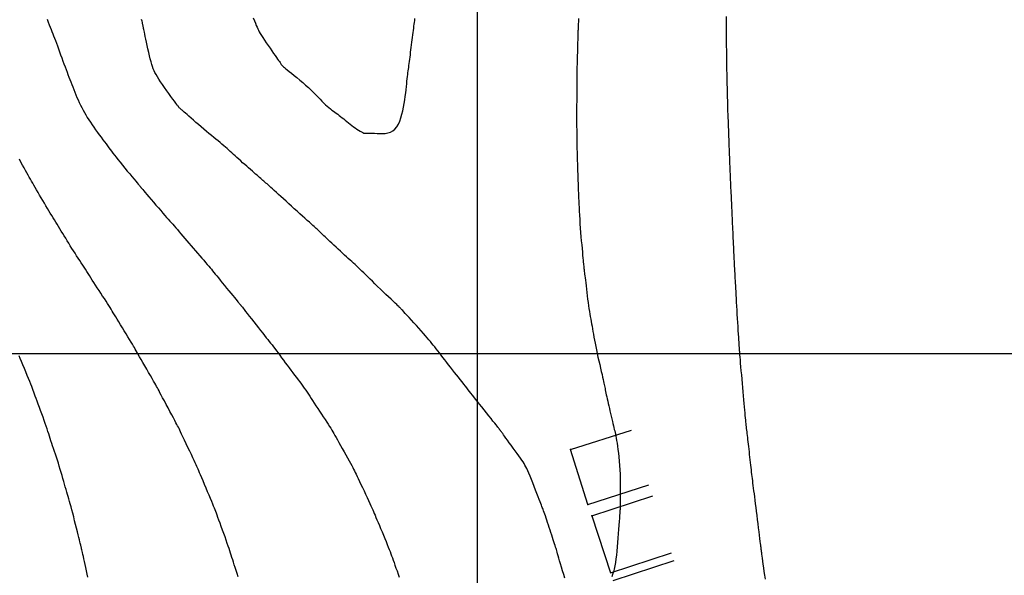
# Model space of a CAD drawing. Header units: millimetres. Extents: x 196436 to 199900, y 8705373 to 8708636.
# Tile 71 of 238: x 197943 to 198066, y 8706072 to 8706142. Entities that reach past the tile are written whole.
import ezdxf

# ---------------------------------------------------------------- set-up
doc = ezdxf.new("R2010")
doc.units = ezdxf.units.MM
doc.header["$LTSCALE"] = 5
for name, color, linetype in [('$CURVAS1', 30, 'Continuous'), ('$CURVAS2', 40, 'Continuous'), ('CASA', 6, 'Continuous'), ('MALHA', 9, 'Continuous')]:
    doc.layers.add(name, color=color, linetype=linetype)

msp = doc.modelspace()

# ---------------------------------------------------------------- linework, layer by layer
at = {"layer": '$CURVAS1'}
for points in [[(197946.346, 8706141.743, 715), (197946.489, 8706141.377, 715), (197946.619, 8706141.046, 715), (197946.738, 8706140.744, 715), (197946.848, 8706140.462, 715), (197946.952, 8706140.194, 715), (197947.054, 8706139.93, 715), (197947.156, 8706139.662, 715), (197947.262, 8706139.382, 715), (197947.374, 8706139.082, 715), (197947.494, 8706138.756, 715), (197947.622, 8706138.407, 715), (197947.756, 8706138.04, 715), (197947.893, 8706137.663, 715), (197948.033, 8706137.28, 715), (197948.173, 8706136.897, 715), (197948.311, 8706136.52, 715), (197948.446, 8706136.155, 715), (197948.576, 8706135.805, 715), (197948.701, 8706135.471, 715), (197948.824, 8706135.147, 715), (197948.944, 8706134.832, 715), (197949.062, 8706134.523, 715), (197949.181, 8706134.216, 715), (197949.299, 8706133.909, 715), (197949.42, 8706133.599, 715), (197949.542, 8706133.283, 715), (197949.668, 8706132.962, 715), (197949.797, 8706132.638, 715), (197949.929, 8706132.312, 715), (197950.065, 8706131.986, 715), (197950.206, 8706131.661, 715), (197950.352, 8706131.338, 715), (197950.502, 8706131.02, 715), (197950.659, 8706130.707, 715), (197950.821, 8706130.398, 715), (197950.991, 8706130.092, 715), (197951.167, 8706129.787, 715), (197951.351, 8706129.483, 715), (197951.543, 8706129.178, 715), (197951.744, 8706128.871, 715), (197951.954, 8706128.559, 715), (197952.173, 8706128.244, 715), (197952.398, 8706127.927, 715), (197952.626, 8706127.611, 715), (197952.854, 8706127.3, 715), (197953.079, 8706126.997, 715), (197953.297, 8706126.704, 715), (197953.504, 8706126.426, 715), (197953.699, 8706126.165, 715), (197953.878, 8706125.924, 715), (197954.046, 8706125.695, 715), (197954.21, 8706125.473, 715), (197954.376, 8706125.251, 715), (197954.551, 8706125.02, 715), (197954.739, 8706124.775, 715), (197954.949, 8706124.507, 715), (197955.185, 8706124.211, 715), (197955.452, 8706123.881, 715), (197955.741, 8706123.526, 715), (197956.044, 8706123.159, 715), (197956.349, 8706122.789, 715), (197956.648, 8706122.43, 715), (197956.929, 8706122.093, 715), (197957.184, 8706121.788, 715), (197957.401, 8706121.528, 715), (197957.573, 8706121.322, 715), (197957.705, 8706121.164, 715), (197957.801, 8706121.048, 715), (197957.869, 8706120.967, 715), (197957.914, 8706120.913, 715), (197957.942, 8706120.879, 715), (197957.959, 8706120.857, 715), (197957.973, 8706120.841, 715), (197957.987, 8706120.823, 715), (197958.009, 8706120.797, 715), (197958.043, 8706120.756, 715), (197958.095, 8706120.695, 715), (197958.17, 8706120.607, 715), (197958.272, 8706120.485, 715), (197958.408, 8706120.324, 715), (197958.583, 8706120.117, 715), (197958.8, 8706119.861, 715), (197959.051, 8706119.564, 715), (197959.329, 8706119.237, 715), (197959.623, 8706118.89, 715), (197959.925, 8706118.536, 715), (197960.225, 8706118.184, 715), (197960.516, 8706117.845, 715), (197960.787, 8706117.531, 715), (197961.031, 8706117.25, 715), (197961.253, 8706116.998, 715), (197961.456, 8706116.768, 715), (197961.647, 8706116.553, 715), (197961.83, 8706116.347, 715), (197962.011, 8706116.143, 715), (197962.195, 8706115.934, 715), (197962.386, 8706115.713, 715), (197962.591, 8706115.476, 715), (197962.807, 8706115.222, 715), (197963.034, 8706114.954, 715), (197963.272, 8706114.673, 715), (197963.519, 8706114.381, 715), (197963.774, 8706114.081, 715), (197964.035, 8706113.774, 715), (197964.303, 8706113.462, 715), (197964.574, 8706113.147, 715), (197964.847, 8706112.833, 715), (197965.118, 8706112.523, 715), (197965.383, 8706112.219, 715), (197965.639, 8706111.926, 715), (197965.883, 8706111.647, 715), (197966.11, 8706111.385, 715), (197966.318, 8706111.143, 715), (197966.504, 8706110.924, 715), (197966.674, 8706110.721, 715), (197966.834, 8706110.527, 715), (197966.99, 8706110.335, 715), (197967.149, 8706110.138, 715), (197967.318, 8706109.928, 715), (197967.502, 8706109.699, 715), (197967.71, 8706109.443, 715), (197967.944, 8706109.155, 715), (197968.198, 8706108.843, 715), (197968.466, 8706108.516, 715), (197968.738, 8706108.184, 715), (197969.007, 8706107.856, 715), (197969.265, 8706107.543, 715), (197969.503, 8706107.254, 715), (197969.714, 8706106.998, 715), (197969.891, 8706106.783, 715), (197970.036, 8706106.607, 715), (197970.153, 8706106.465, 715), (197970.247, 8706106.351, 715), (197970.32, 8706106.262, 715), (197970.378, 8706106.193, 715), (197970.424, 8706106.138, 715), (197970.461, 8706106.093, 715), (197970.495, 8706106.053, 715), (197970.53, 8706106.01, 715), (197970.573, 8706105.958, 715), (197970.63, 8706105.888, 715), (197970.706, 8706105.792, 715), (197970.807, 8706105.664, 715), (197970.94, 8706105.495, 715), (197971.11, 8706105.278, 715), (197971.32, 8706105.009, 715), (197971.564, 8706104.695, 715), (197971.833, 8706104.35, 715), (197972.118, 8706103.984, 715), (197972.411, 8706103.609, 715), (197972.702, 8706103.237, 715), (197972.982, 8706102.88, 715), (197973.242, 8706102.549, 715), (197973.476, 8706102.253, 715), (197973.687, 8706101.988, 715), (197973.88, 8706101.747, 715), (197974.06, 8706101.52, 715), (197974.233, 8706101.303, 715), (197974.404, 8706101.085, 715), (197974.577, 8706100.862, 715), (197974.759, 8706100.624, 715), (197974.954, 8706100.366, 715), (197975.16, 8706100.09, 715), (197975.376, 8706099.799, 715), (197975.6, 8706099.496, 715), (197975.83, 8706099.185, 715), (197976.063, 8706098.869, 715), (197976.299, 8706098.552, 715), (197976.534, 8706098.237, 715), (197976.768, 8706097.926, 715), (197976.998, 8706097.62, 715), (197977.224, 8706097.321, 715), (197977.445, 8706097.029, 715), (197977.659, 8706096.744, 715), (197977.866, 8706096.466, 715), (197978.064, 8706096.197, 715), (197978.253, 8706095.936, 715), (197978.432, 8706095.683, 715), (197978.604, 8706095.436, 715), (197978.771, 8706095.19, 715), (197978.938, 8706094.941, 715), (197979.109, 8706094.684, 715), (197979.285, 8706094.416, 715), (197979.471, 8706094.133, 715), (197979.67, 8706093.831, 715), (197979.884, 8706093.507, 715), (197980.11, 8706093.167, 715), (197980.342, 8706092.817, 715), (197980.575, 8706092.466, 715), (197980.803, 8706092.119, 715), (197981.023, 8706091.785, 715), (197981.229, 8706091.469, 715), (197981.415, 8706091.18, 715), (197981.579, 8706090.922, 715), (197981.725, 8706090.688, 715), (197981.858, 8706090.468, 715), (197981.985, 8706090.252, 715), (197982.113, 8706090.032, 715), (197982.247, 8706089.797, 715), (197982.393, 8706089.537, 715), (197982.558, 8706089.244, 715), (197982.745, 8706088.911, 715), (197982.95, 8706088.546, 715), (197983.167, 8706088.16, 715), (197983.389, 8706087.764, 715), (197983.609, 8706087.371, 715), (197983.821, 8706086.991, 715), (197984.018, 8706086.636, 715), (197984.193, 8706086.316, 715), (197984.343, 8706086.04, 715), (197984.472, 8706085.799, 715), (197984.585, 8706085.581, 715), (197984.69, 8706085.373, 715), (197984.794, 8706085.163, 715), (197984.902, 8706084.939, 715), (197985.021, 8706084.688, 715), (197985.159, 8706084.398, 715), (197985.318, 8706084.062, 715), (197985.496, 8706083.686, 715), (197985.687, 8706083.285, 715), (197985.883, 8706082.869, 715), (197986.08, 8706082.452, 715), (197986.27, 8706082.046, 715), (197986.449, 8706081.664, 715), (197986.609, 8706081.318, 715), (197986.748, 8706081.017, 715), (197986.867, 8706080.752, 715), (197986.974, 8706080.512, 715), (197987.072, 8706080.285, 715), (197987.168, 8706080.06, 715), (197987.268, 8706079.824, 715), (197987.376, 8706079.566, 715), (197987.498, 8706079.274, 715), (197987.638, 8706078.939, 715), (197987.793, 8706078.57, 715), (197987.958, 8706078.175, 715), (197988.129, 8706077.766, 715), (197988.3, 8706077.353, 715), (197988.469, 8706076.947, 715), (197988.628, 8706076.558, 715), (197988.775, 8706076.196, 715), (197988.906, 8706075.868, 715), (197989.023, 8706075.571, 715), (197989.129, 8706075.294, 715), (197989.228, 8706075.029, 715), (197989.324, 8706074.769, 715), (197989.421, 8706074.504, 715), (197989.521, 8706074.226, 715), (197989.628, 8706073.927, 715), (197989.745, 8706073.6, 715), (197989.87, 8706073.248, 715), (197990.002, 8706072.878, 715), (197990.138, 8706072.494, 715), (197990.275, 8706072.103, 715)], [(198035.955, 8706071.861, 715), (198035.888, 8706072.345, 715), (198035.822, 8706072.825, 715), (198035.758, 8706073.29, 715), (198035.699, 8706073.725, 715), (198035.645, 8706074.121, 715), (198035.598, 8706074.464, 715), (198035.56, 8706074.746, 715), (198035.529, 8706074.97, 715), (198035.504, 8706075.146, 715), (198035.486, 8706075.28, 715), (198035.472, 8706075.38, 715), (198035.461, 8706075.454, 715), (198035.453, 8706075.509, 715), (198035.447, 8706075.554, 715), (198035.44, 8706075.596, 715), (198035.434, 8706075.643, 715), (198035.425, 8706075.706, 715), (198035.414, 8706075.794, 715), (198035.399, 8706075.916, 715), (198035.379, 8706076.08, 715), (198035.353, 8706076.297, 715), (198035.319, 8706076.576, 715), (198035.278, 8706076.922, 715), (198035.23, 8706077.327, 715), (198035.176, 8706077.779, 715), (198035.118, 8706078.266, 715), (198035.056, 8706078.776, 715), (198034.993, 8706079.296, 715), (198034.929, 8706079.816, 715), (198034.866, 8706080.322, 715), (198034.804, 8706080.806, 715), (198034.745, 8706081.265, 715), (198034.688, 8706081.699, 715), (198034.633, 8706082.111, 715), (198034.582, 8706082.499, 715), (198034.533, 8706082.865, 715), (198034.488, 8706083.209, 715), (198034.446, 8706083.533, 715), (198034.408, 8706083.836, 715), (198034.373, 8706084.123, 715), (198034.341, 8706084.399, 715), (198034.309, 8706084.669, 715), (198034.279, 8706084.937, 715), (198034.248, 8706085.209, 715), (198034.217, 8706085.489, 715), (198034.184, 8706085.782, 715), (198034.149, 8706086.09, 715), (198034.112, 8706086.413, 715), (198034.074, 8706086.745, 715), (198034.035, 8706087.082, 715), (198033.996, 8706087.421, 715), (198033.957, 8706087.758, 715), (198033.918, 8706088.088, 715), (198033.881, 8706088.407, 715), (198033.846, 8706088.712, 715), (198033.812, 8706089.003, 715), (198033.78, 8706089.28, 715), (198033.75, 8706089.544, 715), (198033.721, 8706089.794, 715), (198033.694, 8706090.03, 715), (198033.668, 8706090.254, 715), (198033.644, 8706090.466, 715), (198033.621, 8706090.666, 715), (198033.599, 8706090.86, 715), (198033.577, 8706091.055, 715), (198033.556, 8706091.257, 715), (198033.533, 8706091.473, 715), (198033.509, 8706091.708, 715), (198033.484, 8706091.97, 715), (198033.456, 8706092.264, 715), (198033.425, 8706092.595, 715), (198033.391, 8706092.963, 715), (198033.355, 8706093.364, 715), (198033.317, 8706093.794, 715), (198033.277, 8706094.252, 715), (198033.234, 8706094.733, 715), (198033.19, 8706095.235, 715), (198033.144, 8706095.755, 715), (198033.097, 8706096.288, 715), (198033.05, 8706096.826, 715), (198033.003, 8706097.358, 715), (198032.958, 8706097.873, 715), (198032.915, 8706098.361, 715), (198032.875, 8706098.812, 715), (198032.84, 8706099.215, 715), (198032.809, 8706099.56, 715), (198032.785, 8706099.84, 715), (198032.766, 8706100.06, 715), (198032.752, 8706100.229, 715), (198032.741, 8706100.356, 715), (198032.733, 8706100.45, 715), (198032.728, 8706100.518, 715), (198032.724, 8706100.571, 715), (198032.721, 8706100.617, 715), (198032.718, 8706100.664, 715), (198032.714, 8706100.721, 715), (198032.71, 8706100.795, 715), (198032.703, 8706100.895, 715), (198032.695, 8706101.028, 715), (198032.684, 8706101.203, 715), (198032.67, 8706101.427, 715), (198032.653, 8706101.708, 715), (198032.631, 8706102.051, 715), (198032.607, 8706102.45, 715), (198032.58, 8706102.894, 715), (198032.55, 8706103.372, 715), (198032.52, 8706103.875, 715), (198032.489, 8706104.393, 715), (198032.458, 8706104.915, 715), (198032.428, 8706105.431, 715), (198032.399, 8706105.933, 715), (198032.371, 8706106.417, 715), (198032.345, 8706106.88, 715), (198032.321, 8706107.321, 715), (198032.298, 8706107.737, 715), (198032.277, 8706108.126, 715), (198032.257, 8706108.486, 715), (198032.239, 8706108.815, 715), (198032.223, 8706109.112, 715), (198032.208, 8706109.38, 715), (198032.194, 8706109.624, 715), (198032.182, 8706109.85, 715), (198032.17, 8706110.062, 715), (198032.159, 8706110.265, 715), (198032.148, 8706110.465, 715), (198032.137, 8706110.665, 715), (198032.126, 8706110.87, 715), (198032.115, 8706111.083, 715), (198032.104, 8706111.306, 715), (198032.092, 8706111.541, 715), (198032.08, 8706111.789, 715), (198032.067, 8706112.054, 715), (198032.053, 8706112.336, 715), (198032.039, 8706112.638, 715), (198032.023, 8706112.961, 715), (198032.007, 8706113.302, 715), (198031.989, 8706113.657, 715), (198031.972, 8706114.022, 715), (198031.954, 8706114.393, 715), (198031.937, 8706114.768, 715), (198031.92, 8706115.141, 715), (198031.903, 8706115.509, 715), (198031.888, 8706115.869, 715), (198031.872, 8706116.221, 715), (198031.858, 8706116.564, 715), (198031.844, 8706116.901, 715), (198031.83, 8706117.232, 715), (198031.816, 8706117.556, 715), (198031.802, 8706117.876, 715), (198031.788, 8706118.19, 715), (198031.773, 8706118.501, 715), (198031.759, 8706118.81, 715), (198031.744, 8706119.117, 715), (198031.729, 8706119.425, 715), (198031.713, 8706119.735, 715), (198031.698, 8706120.048, 715), (198031.683, 8706120.367, 715), (198031.668, 8706120.693, 715), (198031.653, 8706121.026, 715), (198031.638, 8706121.365, 715), (198031.623, 8706121.707, 715), (198031.609, 8706122.049, 715), (198031.595, 8706122.389, 715), (198031.581, 8706122.725, 715), (198031.568, 8706123.053, 715), (198031.555, 8706123.371, 715), (198031.542, 8706123.678, 715), (198031.53, 8706123.973, 715), (198031.518, 8706124.257, 715), (198031.507, 8706124.532, 715), (198031.496, 8706124.798, 715), (198031.486, 8706125.056, 715), (198031.476, 8706125.307, 715), (198031.466, 8706125.552, 715), (198031.458, 8706125.792, 715), (198031.449, 8706126.031, 715), (198031.441, 8706126.272, 715), (198031.432, 8706126.518, 715), (198031.424, 8706126.773, 715), (198031.414, 8706127.04, 715), (198031.404, 8706127.323, 715), (198031.393, 8706127.625, 715), (198031.381, 8706127.948, 715), (198031.367, 8706128.293, 715), (198031.353, 8706128.656, 715), (198031.339, 8706129.036, 715), (198031.324, 8706129.431, 715), (198031.309, 8706129.839, 715), (198031.295, 8706130.259, 715), (198031.281, 8706130.688, 715), (198031.268, 8706131.124, 715), (198031.256, 8706131.562, 715), (198031.245, 8706131.996, 715), (198031.234, 8706132.421, 715), (198031.225, 8706132.831, 715), (198031.216, 8706133.22, 715), (198031.207, 8706133.583, 715), (198031.2, 8706133.913, 715), (198031.193, 8706134.208, 715), (198031.186, 8706134.469, 715), (198031.181, 8706134.701, 715), (198031.175, 8706134.909, 715), (198031.171, 8706135.097, 715), (198031.167, 8706135.27, 715), (198031.163, 8706135.432, 715), (198031.16, 8706135.587, 715), (198031.157, 8706135.741, 715), (198031.154, 8706135.898, 715), (198031.152, 8706136.065, 715), (198031.149, 8706136.245, 715), (198031.147, 8706136.446, 715), (198031.144, 8706136.672, 715), (198031.141, 8706136.928, 715), (198031.137, 8706137.221, 715), (198031.133, 8706137.553, 715), (198031.129, 8706137.923, 715), (198031.124, 8706138.323, 715), (198031.12, 8706138.751, 715), (198031.116, 8706139.2, 715), (198031.112, 8706139.666, 715), (198031.109, 8706140.143, 715), (198031.106, 8706140.628, 715), (198031.105, 8706141.114, 715), (198031.105, 8706141.597, 715), (198031.105, 8706142.069, 715)]]:
    msp.add_polyline3d(points, dxfattribs=at)
at = {"layer": '$CURVAS2'}
for points in [[(198010.924, 8706071.975, 716), (198010.792, 8706072.429, 716), (198010.659, 8706072.887, 716), (198010.529, 8706073.334, 716), (198010.406, 8706073.758, 716), (198010.292, 8706074.147, 716), (198010.193, 8706074.488, 716), (198010.11, 8706074.772, 716), (198010.042, 8706075.008, 716), (198009.983, 8706075.207, 716), (198009.932, 8706075.379, 716), (198009.884, 8706075.538, 716), (198009.836, 8706075.695, 716), (198009.784, 8706075.861, 716), (198009.725, 8706076.048, 716), (198009.655, 8706076.265, 716), (198009.576, 8706076.509, 716), (198009.489, 8706076.777, 716), (198009.396, 8706077.064, 716), (198009.298, 8706077.365, 716), (198009.197, 8706077.675, 716), (198009.093, 8706077.989, 716), (198008.99, 8706078.304, 716), (198008.887, 8706078.614, 716), (198008.787, 8706078.916, 716), (198008.69, 8706079.207, 716), (198008.597, 8706079.483, 716), (198008.51, 8706079.741, 716), (198008.429, 8706079.979, 716), (198008.355, 8706080.192, 716), (198008.289, 8706080.377, 716), (198008.232, 8706080.533, 716), (198008.18, 8706080.671, 716), (198008.129, 8706080.803, 716), (198008.074, 8706080.94, 716), (198008.011, 8706081.095, 716), (198007.937, 8706081.28, 716), (198007.847, 8706081.507, 716), (198007.736, 8706081.789, 716), (198007.602, 8706082.133, 716), (198007.449, 8706082.527, 716), (198007.283, 8706082.957, 716), (198007.108, 8706083.406, 716), (198006.932, 8706083.858, 716), (198006.758, 8706084.297, 716), (198006.593, 8706084.708, 716), (198006.443, 8706085.075, 716), (198006.31, 8706085.386, 716), (198006.191, 8706085.65, 716), (198006.078, 8706085.88, 716), (198005.967, 8706086.087, 716), (198005.85, 8706086.285, 716), (198005.721, 8706086.485, 716), (198005.574, 8706086.702, 716), (198005.402, 8706086.947, 716), (198005.201, 8706087.23, 716), (198004.978, 8706087.543, 716), (198004.739, 8706087.876, 716), (198004.493, 8706088.217, 716), (198004.247, 8706088.558, 716), (198004.011, 8706088.885, 716), (198003.791, 8706089.19, 716), (198003.595, 8706089.461, 716), (198003.43, 8706089.69, 716), (198003.294, 8706089.879, 716), (198003.183, 8706090.032, 716), (198003.095, 8706090.155, 716), (198003.025, 8706090.251, 716), (198002.971, 8706090.326, 716), (198002.93, 8706090.383, 716), (198002.897, 8706090.427, 716), (198002.869, 8706090.462, 716), (198002.847, 8706090.491, 716), (198002.828, 8706090.514, 716), (198002.812, 8706090.532, 716), (198002.799, 8706090.547, 716), (198002.787, 8706090.56, 716), (198002.776, 8706090.572, 716), (198002.765, 8706090.585, 716), (198002.752, 8706090.6, 716), (198002.733, 8706090.624, 716), (198002.703, 8706090.664, 716), (198002.655, 8706090.725, 716), (198002.585, 8706090.814, 716), (198002.487, 8706090.939, 716), (198002.356, 8706091.105, 716), (198002.186, 8706091.32, 716), (198001.974, 8706091.587, 716), (198001.728, 8706091.898, 716), (198001.456, 8706092.24, 716), (198001.167, 8706092.604, 716), (198000.871, 8706092.976, 716), (198000.578, 8706093.346, 716), (198000.296, 8706093.702, 716), (198000.034, 8706094.032, 716), (197999.8, 8706094.328, 716), (197999.591, 8706094.594, 716), (197999.4, 8706094.837, 716), (197999.222, 8706095.065, 716), (197999.051, 8706095.283, 716), (197998.882, 8706095.5, 716), (197998.708, 8706095.722, 716), (197998.525, 8706095.956, 716), (197998.327, 8706096.208, 716), (197998.115, 8706096.476, 716), (197997.892, 8706096.759, 716), (197997.66, 8706097.053, 716), (197997.422, 8706097.356, 716), (197997.178, 8706097.666, 716), (197996.932, 8706097.979, 716), (197996.686, 8706098.293, 716), (197996.441, 8706098.605, 716), (197996.2, 8706098.914, 716), (197995.963, 8706099.218, 716), (197995.731, 8706099.515, 716), (197995.507, 8706099.803, 716), (197995.291, 8706100.081, 716), (197995.084, 8706100.346, 716), (197994.888, 8706100.598, 716), (197994.704, 8706100.834, 716), (197994.525, 8706101.061, 716), (197994.349, 8706101.283, 716), (197994.168, 8706101.506, 716), (197993.978, 8706101.737, 716), (197993.774, 8706101.979, 716), (197993.55, 8706102.24, 716), (197993.3, 8706102.525, 716), (197993.023, 8706102.837, 716), (197992.725, 8706103.169, 716), (197992.415, 8706103.51, 716), (197992.103, 8706103.851, 716), (197991.799, 8706104.183, 716), (197991.513, 8706104.494, 716), (197991.252, 8706104.776, 716), (197991.029, 8706105.018, 716), (197990.848, 8706105.213, 716), (197990.708, 8706105.365, 716), (197990.602, 8706105.479, 716), (197990.526, 8706105.562, 716), (197990.473, 8706105.619, 716), (197990.438, 8706105.657, 716), (197990.416, 8706105.681, 716), (197990.4, 8706105.698, 716), (197990.386, 8706105.713, 716), (197990.366, 8706105.733, 716), (197990.335, 8706105.764, 716), (197990.286, 8706105.812, 716), (197990.212, 8706105.883, 716), (197990.107, 8706105.984, 716), (197989.964, 8706106.12, 716), (197989.777, 8706106.299, 716), (197989.542, 8706106.523, 716), (197989.265, 8706106.786, 716), (197988.956, 8706107.081, 716), (197988.623, 8706107.398, 716), (197988.276, 8706107.73, 716), (197987.925, 8706108.067, 716), (197987.577, 8706108.4, 716), (197987.243, 8706108.723, 716), (197986.929, 8706109.027, 716), (197986.635, 8706109.313, 716), (197986.36, 8706109.581, 716), (197986.101, 8706109.834, 716), (197985.856, 8706110.073, 716), (197985.623, 8706110.299, 716), (197985.4, 8706110.513, 716), (197985.185, 8706110.718, 716), (197984.975, 8706110.914, 716), (197984.769, 8706111.105, 716), (197984.563, 8706111.293, 716), (197984.355, 8706111.481, 716), (197984.142, 8706111.674, 716), (197983.922, 8706111.872, 716), (197983.693, 8706112.08, 716), (197983.451, 8706112.301, 716), (197983.196, 8706112.536, 716), (197982.931, 8706112.782, 716), (197982.66, 8706113.033, 716), (197982.39, 8706113.286, 716), (197982.123, 8706113.536, 716), (197981.867, 8706113.777, 716), (197981.624, 8706114.005, 716), (197981.401, 8706114.215, 716), (197981.2, 8706114.404, 716), (197981.022, 8706114.573, 716), (197980.863, 8706114.723, 716), (197980.721, 8706114.857, 716), (197980.595, 8706114.977, 716), (197980.482, 8706115.084, 716), (197980.38, 8706115.182, 716), (197980.287, 8706115.271, 716), (197980.2, 8706115.355, 716), (197980.114, 8706115.438, 716), (197980.024, 8706115.524, 716), (197979.923, 8706115.619, 716), (197979.807, 8706115.728, 716), (197979.669, 8706115.855, 716), (197979.504, 8706116.005, 716), (197979.307, 8706116.183, 716), (197979.074, 8706116.392, 716), (197978.808, 8706116.63, 716), (197978.514, 8706116.892, 716), (197978.199, 8706117.173, 716), (197977.867, 8706117.469, 716), (197977.524, 8706117.776, 716), (197977.176, 8706118.089, 716), (197976.828, 8706118.404, 716), (197976.485, 8706118.716, 716), (197976.149, 8706119.022, 716), (197975.825, 8706119.32, 716), (197975.514, 8706119.605, 716), (197975.22, 8706119.876, 716), (197974.945, 8706120.129, 716), (197974.692, 8706120.361, 716), (197974.464, 8706120.569, 716), (197974.263, 8706120.751, 716), (197974.085, 8706120.91, 716), (197973.926, 8706121.051, 716), (197973.782, 8706121.177, 716), (197973.649, 8706121.292, 716), (197973.523, 8706121.4, 716), (197973.399, 8706121.506, 716), (197973.274, 8706121.613, 716), (197973.143, 8706121.725, 716), (197973.005, 8706121.845, 716), (197972.858, 8706121.972, 716), (197972.701, 8706122.108, 716), (197972.533, 8706122.254, 716), (197972.353, 8706122.411, 716), (197972.159, 8706122.581, 716), (197971.95, 8706122.764, 716), (197971.726, 8706122.961, 716), (197971.489, 8706123.17, 716), (197971.243, 8706123.387, 716), (197970.992, 8706123.609, 716), (197970.741, 8706123.832, 716), (197970.492, 8706124.055, 716), (197970.249, 8706124.272, 716), (197970.017, 8706124.482, 716), (197969.797, 8706124.681, 716), (197969.589, 8706124.872, 716), (197969.388, 8706125.056, 716), (197969.191, 8706125.235, 716), (197968.995, 8706125.412, 716), (197968.796, 8706125.589, 716), (197968.592, 8706125.768, 716), (197968.379, 8706125.952, 716), (197968.154, 8706126.142, 716), (197967.916, 8706126.339, 716), (197967.666, 8706126.545, 716), (197967.403, 8706126.761, 716), (197967.128, 8706126.987, 716), (197966.84, 8706127.224, 716), (197966.539, 8706127.473, 716), (197966.225, 8706127.736, 716), (197965.899, 8706128.012, 716), (197965.566, 8706128.296, 716), (197965.233, 8706128.582, 716), (197964.907, 8706128.865, 716), (197964.594, 8706129.137, 716), (197964.3, 8706129.393, 716), (197964.032, 8706129.628, 716), (197963.797, 8706129.834, 716), (197963.599, 8706130.008, 716), (197963.435, 8706130.152, 716), (197963.301, 8706130.269, 716), (197963.193, 8706130.365, 716), (197963.107, 8706130.442, 716), (197963.037, 8706130.505, 716), (197962.979, 8706130.557, 716), (197962.93, 8706130.603, 716), (197962.884, 8706130.648, 716), (197962.836, 8706130.697, 716), (197962.782, 8706130.758, 716), (197962.715, 8706130.838, 716), (197962.631, 8706130.944, 716), (197962.525, 8706131.083, 716), (197962.391, 8706131.263, 716), (197962.224, 8706131.491, 716), (197962.022, 8706131.77, 716), (197961.79, 8706132.092, 716), (197961.538, 8706132.445, 716), (197961.275, 8706132.817, 716), (197961.009, 8706133.197, 716), (197960.75, 8706133.573, 716), (197960.506, 8706133.932, 716), (197960.287, 8706134.263, 716), (197960.098, 8706134.559, 716), (197959.938, 8706134.825, 716), (197959.802, 8706135.073, 716), (197959.684, 8706135.314, 716), (197959.581, 8706135.559, 716), (197959.486, 8706135.817, 716), (197959.396, 8706136.101, 716), (197959.306, 8706136.421, 716), (197959.212, 8706136.784, 716), (197959.114, 8706137.182, 716), (197959.016, 8706137.6, 716), (197958.919, 8706138.028, 716), (197958.825, 8706138.452, 716), (197958.737, 8706138.86, 716), (197958.656, 8706139.24, 716), (197958.585, 8706139.577, 716), (197958.525, 8706139.864, 716), (197958.476, 8706140.103, 716), (197958.437, 8706140.299, 716), (197958.405, 8706140.459, 716), (197958.379, 8706140.589, 716), (197958.359, 8706140.694, 716), (197958.343, 8706140.78, 716), (197958.329, 8706140.854, 716), (197958.316, 8706140.922, 716), (197958.301, 8706140.992, 716), (197958.283, 8706141.074, 716), (197958.259, 8706141.177, 716), (197958.226, 8706141.31, 716), (197958.183, 8706141.484, 716), (197958.126, 8706141.706, 716)], [(197972.056, 8706141.918, 717), (197972.209, 8706141.546, 717), (197972.336, 8706141.233, 717), (197972.443, 8706140.971, 717), (197972.536, 8706140.746, 717), (197972.625, 8706140.544, 717), (197972.717, 8706140.354, 717), (197972.819, 8706140.161, 717), (197972.94, 8706139.952, 717), (197973.087, 8706139.713, 717), (197973.265, 8706139.437, 717), (197973.469, 8706139.128, 717), (197973.691, 8706138.797, 717), (197973.924, 8706138.456, 717), (197974.159, 8706138.114, 717), (197974.388, 8706137.783, 717), (197974.604, 8706137.472, 717), (197974.799, 8706137.193, 717), (197974.967, 8706136.953, 717), (197975.108, 8706136.75, 717), (197975.226, 8706136.582, 717), (197975.323, 8706136.443, 717), (197975.402, 8706136.329, 717), (197975.466, 8706136.237, 717), (197975.518, 8706136.163, 717), (197975.561, 8706136.101, 717), (197975.598, 8706136.049, 717), (197975.636, 8706136, 717), (197975.683, 8706135.947, 717), (197975.744, 8706135.885, 717), (197975.829, 8706135.808, 717), (197975.944, 8706135.71, 717), (197976.097, 8706135.583, 717), (197976.295, 8706135.423, 717), (197976.542, 8706135.225, 717), (197976.832, 8706134.993, 717), (197977.156, 8706134.732, 717), (197977.504, 8706134.449, 717), (197977.866, 8706134.149, 717), (197978.234, 8706133.837, 717), (197978.598, 8706133.521, 717), (197978.948, 8706133.204, 717), (197979.277, 8706132.894, 717), (197979.585, 8706132.592, 717), (197979.873, 8706132.3, 717), (197980.143, 8706132.02, 717), (197980.398, 8706131.754, 717), (197980.638, 8706131.504, 717), (197980.865, 8706131.273, 717), (197981.082, 8706131.061, 717), (197981.289, 8706130.871, 717), (197981.489, 8706130.7, 717), (197981.682, 8706130.543, 717), (197981.87, 8706130.398, 717), (197982.054, 8706130.262, 717), (197982.236, 8706130.131, 717), (197982.417, 8706130, 717), (197982.599, 8706129.868, 717), (197982.782, 8706129.731, 717), (197982.967, 8706129.59, 717), (197983.154, 8706129.443, 717), (197983.345, 8706129.292, 717), (197983.54, 8706129.137, 717), (197983.738, 8706128.979, 717), (197983.942, 8706128.818, 717), (197984.15, 8706128.654, 717), (197984.363, 8706128.489, 717), (197984.579, 8706128.325, 717), (197984.794, 8706128.167, 717), (197985.004, 8706128.017, 717), (197985.206, 8706127.881, 717), (197985.397, 8706127.76, 717), (197985.573, 8706127.661, 717), (197985.731, 8706127.585, 717), (197985.87, 8706127.536, 717), (197985.995, 8706127.509, 717), (197986.116, 8706127.499, 717), (197986.24, 8706127.501, 717), (197986.377, 8706127.51, 717), (197986.533, 8706127.519, 717), (197986.719, 8706127.523, 717), (197986.941, 8706127.518, 717), (197987.206, 8706127.5, 717), (197987.506, 8706127.477, 717), (197987.831, 8706127.46, 717), (197988.171, 8706127.458, 717), (197988.516, 8706127.481, 717), (197988.855, 8706127.541, 717), (197989.178, 8706127.647, 717), (197989.475, 8706127.809, 717), (197989.739, 8706128.035, 717), (197989.969, 8706128.319, 717), (197990.169, 8706128.652, 717), (197990.342, 8706129.027, 717), (197990.491, 8706129.435, 717), (197990.618, 8706129.866, 717), (197990.727, 8706130.314, 717), (197990.82, 8706130.768, 717), (197990.901, 8706131.222, 717), (197990.971, 8706131.67, 717), (197991.031, 8706132.109, 717), (197991.083, 8706132.534, 717), (197991.128, 8706132.941, 717), (197991.168, 8706133.326, 717), (197991.204, 8706133.685, 717), (197991.237, 8706134.014, 717), (197991.269, 8706134.31, 717), (197991.3, 8706134.578, 717), (197991.331, 8706134.825, 717), (197991.361, 8706135.056, 717), (197991.392, 8706135.277, 717), (197991.423, 8706135.496, 717), (197991.454, 8706135.718, 717), (197991.486, 8706135.95, 717), (197991.52, 8706136.197, 717), (197991.554, 8706136.457, 717), (197991.59, 8706136.73, 717), (197991.626, 8706137.014, 717), (197991.663, 8706137.307, 717), (197991.701, 8706137.608, 717), (197991.74, 8706137.915, 717), (197991.779, 8706138.225, 717), (197991.819, 8706138.539, 717), (197991.859, 8706138.852, 717), (197991.898, 8706139.163, 717), (197991.938, 8706139.47, 717), (197991.976, 8706139.771, 717), (197992.014, 8706140.062, 717), (197992.05, 8706140.342, 717), (197992.084, 8706140.608, 717), (197992.116, 8706140.859, 717), (197992.147, 8706141.101, 717), (197992.177, 8706141.337, 717), (197992.208, 8706141.575, 717), (197992.239, 8706141.819, 717)], [(198012.643, 8706141.821, 716), (198012.633, 8706141.577, 716), (198012.624, 8706141.37, 716), (198012.616, 8706141.194, 716), (198012.609, 8706141.042, 716), (198012.602, 8706140.907, 716), (198012.597, 8706140.783, 716), (198012.592, 8706140.664, 716), (198012.587, 8706140.543, 716), (198012.582, 8706140.414, 716), (198012.577, 8706140.271, 716), (198012.571, 8706140.11, 716), (198012.565, 8706139.925, 716), (198012.559, 8706139.711, 716), (198012.551, 8706139.461, 716), (198012.542, 8706139.17, 716), (198012.532, 8706138.836, 716), (198012.521, 8706138.462, 716), (198012.509, 8706138.053, 716), (198012.497, 8706137.618, 716), (198012.485, 8706137.16, 716), (198012.474, 8706136.687, 716), (198012.464, 8706136.205, 716), (198012.455, 8706135.72, 716), (198012.448, 8706135.237, 716), (198012.443, 8706134.761, 716), (198012.439, 8706134.298, 716), (198012.436, 8706133.852, 716), (198012.433, 8706133.427, 716), (198012.431, 8706133.029, 716), (198012.429, 8706132.661, 716), (198012.427, 8706132.329, 716), (198012.424, 8706132.036, 716), (198012.422, 8706131.778, 716), (198012.419, 8706131.55, 716), (198012.416, 8706131.348, 716), (198012.413, 8706131.165, 716), (198012.41, 8706130.997, 716), (198012.408, 8706130.839, 716), (198012.407, 8706130.685, 716), (198012.405, 8706130.532, 716), (198012.405, 8706130.373, 716), (198012.405, 8706130.203, 716), (198012.405, 8706130.019, 716), (198012.406, 8706129.815, 716), (198012.407, 8706129.586, 716), (198012.408, 8706129.327, 716), (198012.409, 8706129.033, 716), (198012.41, 8706128.702, 716), (198012.412, 8706128.335, 716), (198012.414, 8706127.936, 716), (198012.417, 8706127.511, 716), (198012.422, 8706127.062, 716), (198012.428, 8706126.594, 716), (198012.436, 8706126.111, 716), (198012.446, 8706125.617, 716), (198012.458, 8706125.117, 716), (198012.473, 8706124.618, 716), (198012.488, 8706124.126, 716), (198012.504, 8706123.651, 716), (198012.521, 8706123.199, 716), (198012.536, 8706122.777, 716), (198012.55, 8706122.394, 716), (198012.563, 8706122.056, 716), (198012.573, 8706121.769, 716), (198012.58, 8706121.528, 716), (198012.586, 8706121.328, 716), (198012.591, 8706121.162, 716), (198012.594, 8706121.023, 716), (198012.597, 8706120.905, 716), (198012.599, 8706120.801, 716), (198012.602, 8706120.706, 716), (198012.605, 8706120.612, 716), (198012.609, 8706120.513, 716), (198012.614, 8706120.4, 716), (198012.62, 8706120.268, 716), (198012.628, 8706120.108, 716), (198012.637, 8706119.913, 716), (198012.648, 8706119.677, 716), (198012.661, 8706119.392, 716), (198012.677, 8706119.052, 716), (198012.695, 8706118.663, 716), (198012.715, 8706118.231, 716), (198012.738, 8706117.764, 716), (198012.765, 8706117.267, 716), (198012.795, 8706116.749, 716), (198012.828, 8706116.216, 716), (198012.865, 8706115.675, 716), (198012.906, 8706115.133, 716), (198012.949, 8706114.598, 716), (198012.993, 8706114.076, 716), (198013.038, 8706113.576, 716), (198013.082, 8706113.104, 716), (198013.124, 8706112.668, 716), (198013.161, 8706112.276, 716), (198013.195, 8706111.936, 716), (198013.222, 8706111.651, 716), (198013.244, 8706111.417, 716), (198013.263, 8706111.225, 716), (198013.278, 8706111.068, 716), (198013.29, 8706110.936, 716), (198013.302, 8706110.823, 716), (198013.313, 8706110.72, 716), (198013.324, 8706110.619, 716), (198013.337, 8706110.511, 716), (198013.352, 8706110.393, 716), (198013.368, 8706110.259, 716), (198013.388, 8706110.103, 716), (198013.41, 8706109.921, 716), (198013.436, 8706109.708, 716), (198013.466, 8706109.459, 716), (198013.5, 8706109.168, 716), (198013.539, 8706108.834, 716), (198013.581, 8706108.463, 716), (198013.627, 8706108.065, 716), (198013.676, 8706107.648, 716), (198013.728, 8706107.222, 716), (198013.781, 8706106.797, 716), (198013.835, 8706106.382, 716), (198013.89, 8706105.986, 716), (198013.945, 8706105.616, 716), (198014.001, 8706105.269, 716), (198014.056, 8706104.941, 716), (198014.112, 8706104.627, 716), (198014.167, 8706104.322, 716), (198014.223, 8706104.02, 716), (198014.279, 8706103.718, 716), (198014.335, 8706103.41, 716), (198014.391, 8706103.092, 716), (198014.448, 8706102.761, 716), (198014.507, 8706102.418, 716), (198014.57, 8706102.06, 716), (198014.638, 8706101.686, 716), (198014.711, 8706101.296, 716), (198014.79, 8706100.887, 716), (198014.878, 8706100.459, 716), (198014.973, 8706100.012, 716), (198015.075, 8706099.554, 716), (198015.18, 8706099.093, 716), (198015.285, 8706098.638, 716), (198015.388, 8706098.2, 716), (198015.486, 8706097.786, 716), (198015.575, 8706097.406, 716), (198015.653, 8706097.069, 716), (198015.718, 8706096.78, 716), (198015.772, 8706096.535, 716), (198015.816, 8706096.324, 716), (198015.853, 8706096.139, 716), (198015.886, 8706095.97, 716), (198015.917, 8706095.81, 716), (198015.949, 8706095.648, 716), (198015.982, 8706095.477, 716), (198016.021, 8706095.289, 716), (198016.064, 8706095.083, 716), (198016.112, 8706094.859, 716), (198016.165, 8706094.619, 716), (198016.222, 8706094.361, 716), (198016.284, 8706094.087, 716), (198016.349, 8706093.797, 716), (198016.418, 8706093.492, 716), (198016.491, 8706093.173, 716), (198016.567, 8706092.844, 716), (198016.643, 8706092.512, 716), (198016.72, 8706092.182, 716), (198016.796, 8706091.86, 716), (198016.869, 8706091.552, 716), (198016.938, 8706091.264, 716), (198017.002, 8706091.001, 716), (198017.06, 8706090.766, 716), (198017.113, 8706090.553, 716), (198017.163, 8706090.352, 716), (198017.21, 8706090.152, 716), (198017.256, 8706089.944, 716), (198017.302, 8706089.718, 716), (198017.35, 8706089.465, 716), (198017.401, 8706089.174, 716), (198017.455, 8706088.839, 716), (198017.511, 8706088.46, 716), (198017.568, 8706088.042, 716), (198017.624, 8706087.589, 716), (198017.677, 8706087.105, 716), (198017.726, 8706086.594, 716), (198017.768, 8706086.06, 716), (198017.802, 8706085.507, 716), (198017.828, 8706084.941, 716), (198017.844, 8706084.372, 716), (198017.854, 8706083.811, 716), (198017.858, 8706083.269, 716), (198017.858, 8706082.758, 716), (198017.855, 8706082.29, 716), (198017.851, 8706081.876, 716), (198017.846, 8706081.527, 716), (198017.842, 8706081.251, 716), (198017.839, 8706081.043, 716), (198017.837, 8706080.892, 716), (198017.836, 8706080.789, 716), (198017.835, 8706080.724, 716), (198017.834, 8706080.689, 716), (198017.834, 8706080.672, 716), (198017.834, 8706080.665, 716), (198017.834, 8706080.658, 716), (198017.833, 8706080.642, 716), (198017.831, 8706080.606, 716), (198017.826, 8706080.542, 716), (198017.819, 8706080.439, 716), (198017.808, 8706080.288, 716), (198017.794, 8706080.08, 716), (198017.774, 8706079.804, 716), (198017.749, 8706079.456, 716), (198017.719, 8706079.042, 716), (198017.685, 8706078.577, 716), (198017.648, 8706078.071, 716), (198017.607, 8706077.537, 716), (198017.563, 8706076.988, 716), (198017.518, 8706076.436, 716), (198017.471, 8706075.892, 716), (198017.423, 8706075.368, 716), (198017.373, 8706074.866, 716), (198017.317, 8706074.39, 716), (198017.256, 8706073.939, 716), (198017.186, 8706073.516, 716), (198017.105, 8706073.123, 716), (198017.012, 8706072.761, 716), (198016.905, 8706072.432, 716), (198016.784, 8706072.136, 716)], [(197970.167, 8706072.161, 714), (197970.045, 8706072.555, 714), (197969.924, 8706072.939, 714), (197969.807, 8706073.309, 714), (197969.696, 8706073.659, 714), (197969.593, 8706073.985, 714), (197969.498, 8706074.286, 714), (197969.409, 8706074.566, 714), (197969.324, 8706074.835, 714), (197969.238, 8706075.102, 714), (197969.148, 8706075.376, 714), (197969.052, 8706075.665, 714), (197968.945, 8706075.978, 714), (197968.824, 8706076.324, 714), (197968.688, 8706076.708, 714), (197968.539, 8706077.121, 714), (197968.383, 8706077.553, 714), (197968.224, 8706077.99, 714), (197968.067, 8706078.42, 714), (197967.916, 8706078.832, 714), (197967.776, 8706079.213, 714), (197967.652, 8706079.551, 714), (197967.547, 8706079.839, 714), (197967.456, 8706080.087, 714), (197967.374, 8706080.309, 714), (197967.295, 8706080.52, 714), (197967.212, 8706080.735, 714), (197967.12, 8706080.968, 714), (197967.013, 8706081.233, 714), (197966.885, 8706081.546, 714), (197966.731, 8706081.915, 714), (197966.558, 8706082.329, 714), (197966.372, 8706082.773, 714), (197966.18, 8706083.23, 714), (197965.989, 8706083.683, 714), (197965.806, 8706084.116, 714), (197965.638, 8706084.513, 714), (197965.493, 8706084.858, 714), (197965.374, 8706085.14, 714), (197965.277, 8706085.37, 714), (197965.193, 8706085.566, 714), (197965.114, 8706085.746, 714), (197965.034, 8706085.927, 714), (197964.942, 8706086.126, 714), (197964.833, 8706086.361, 714), (197964.697, 8706086.649, 714), (197964.531, 8706087.002, 714), (197964.338, 8706087.407, 714), (197964.129, 8706087.847, 714), (197963.912, 8706088.304, 714), (197963.694, 8706088.761, 714), (197963.486, 8706089.198, 714), (197963.295, 8706089.599, 714), (197963.13, 8706089.945, 714), (197962.997, 8706090.225, 714), (197962.89, 8706090.451, 714), (197962.799, 8706090.639, 714), (197962.715, 8706090.808, 714), (197962.631, 8706090.976, 714), (197962.535, 8706091.16, 714), (197962.42, 8706091.379, 714), (197962.277, 8706091.649, 714), (197962.099, 8706091.983, 714), (197961.893, 8706092.369, 714), (197961.668, 8706092.791, 714), (197961.433, 8706093.231, 714), (197961.197, 8706093.673, 714), (197960.969, 8706094.099, 714), (197960.759, 8706094.493, 714), (197960.576, 8706094.837, 714), (197960.426, 8706095.119, 714), (197960.303, 8706095.351, 714), (197960.198, 8706095.548, 714), (197960.102, 8706095.726, 714), (197960.005, 8706095.901, 714), (197959.9, 8706096.09, 714), (197959.778, 8706096.307, 714), (197959.628, 8706096.57, 714), (197959.445, 8706096.889, 714), (197959.235, 8706097.254, 714), (197959.006, 8706097.651, 714), (197958.767, 8706098.065, 714), (197958.526, 8706098.483, 714), (197958.292, 8706098.889, 714), (197958.074, 8706099.268, 714), (197957.88, 8706099.607, 714), (197957.716, 8706099.894, 714), (197957.577, 8706100.139, 714), (197957.455, 8706100.355, 714), (197957.342, 8706100.554, 714), (197957.229, 8706100.749, 714), (197957.11, 8706100.953, 714), (197956.977, 8706101.179, 714), (197956.82, 8706101.44, 714), (197956.636, 8706101.745, 714), (197956.428, 8706102.087, 714), (197956.204, 8706102.454, 714), (197955.97, 8706102.836, 714), (197955.734, 8706103.222, 714), (197955.502, 8706103.601, 714), (197955.282, 8706103.962, 714), (197955.081, 8706104.293, 714), (197954.903, 8706104.588, 714), (197954.745, 8706104.852, 714), (197954.601, 8706105.092, 714), (197954.464, 8706105.319, 714), (197954.329, 8706105.541, 714), (197954.19, 8706105.767, 714), (197954.041, 8706106.005, 714), (197953.876, 8706106.264, 714), (197953.691, 8706106.551, 714), (197953.488, 8706106.862, 714), (197953.272, 8706107.19, 714), (197953.048, 8706107.529, 714), (197952.821, 8706107.874, 714), (197952.595, 8706108.217, 714), (197952.375, 8706108.553, 714), (197952.166, 8706108.875, 714), (197951.971, 8706109.179, 714), (197951.788, 8706109.467, 714), (197951.614, 8706109.743, 714), (197951.447, 8706110.009, 714), (197951.283, 8706110.271, 714), (197951.12, 8706110.531, 714), (197950.954, 8706110.793, 714), (197950.782, 8706111.062, 714), (197950.603, 8706111.339, 714), (197950.416, 8706111.625, 714), (197950.224, 8706111.918, 714), (197950.028, 8706112.218, 714), (197949.829, 8706112.522, 714), (197949.629, 8706112.831, 714), (197949.43, 8706113.142, 714), (197949.232, 8706113.455, 714), (197949.037, 8706113.768, 714), (197948.846, 8706114.081, 714), (197948.658, 8706114.392, 714), (197948.473, 8706114.7, 714), (197948.291, 8706115.004, 714), (197948.112, 8706115.303, 714), (197947.936, 8706115.595, 714), (197947.763, 8706115.88, 714), (197947.593, 8706116.157, 714), (197947.425, 8706116.428, 714), (197947.257, 8706116.697, 714), (197947.089, 8706116.967, 714), (197946.918, 8706117.242, 714), (197946.744, 8706117.523, 714), (197946.566, 8706117.815, 714), (197946.383, 8706118.12, 714), (197946.192, 8706118.441, 714), (197945.998, 8706118.774, 714), (197945.801, 8706119.113, 714), (197945.604, 8706119.455, 714), (197945.41, 8706119.793, 714), (197945.22, 8706120.123, 714), (197945.038, 8706120.44, 714), (197944.865, 8706120.739, 714), (197944.703, 8706121.017, 714), (197944.549, 8706121.278, 714), (197944.401, 8706121.529, 714), (197944.256, 8706121.777, 714), (197944.11, 8706122.028, 714), (197943.961, 8706122.288, 714), (197943.805, 8706122.565, 714), (197943.639, 8706122.865, 714), (197943.461, 8706123.191, 714), (197943.274, 8706123.54, 714), (197943.082, 8706123.903, 714), (197942.888, 8706124.273, 714)], [(197951.429, 8706072.094, 713), (197951.342, 8706072.498, 713), (197951.254, 8706072.908, 713), (197951.166, 8706073.314, 713), (197951.08, 8706073.706, 713), (197951, 8706074.073, 713), (197950.927, 8706074.407, 713), (197950.863, 8706074.698, 713), (197950.807, 8706074.949, 713), (197950.759, 8706075.164, 713), (197950.719, 8706075.346, 713), (197950.684, 8706075.501, 713), (197950.653, 8706075.633, 713), (197950.627, 8706075.745, 713), (197950.604, 8706075.842, 713), (197950.583, 8706075.928, 713), (197950.562, 8706076.013, 713), (197950.539, 8706076.107, 713), (197950.51, 8706076.219, 713), (197950.475, 8706076.358, 713), (197950.431, 8706076.535, 713), (197950.374, 8706076.759, 713), (197950.304, 8706077.04, 713), (197950.219, 8706077.384, 713), (197950.12, 8706077.781, 713), (197950.012, 8706078.217, 713), (197949.896, 8706078.678, 713), (197949.777, 8706079.151, 713), (197949.657, 8706079.622, 713), (197949.539, 8706080.077, 713), (197949.427, 8706080.502, 713), (197949.323, 8706080.887, 713), (197949.226, 8706081.237, 713), (197949.135, 8706081.559, 713), (197949.047, 8706081.862, 713), (197948.962, 8706082.153, 713), (197948.877, 8706082.441, 713), (197948.792, 8706082.732, 713), (197948.704, 8706083.036, 713), (197948.612, 8706083.359, 713), (197948.516, 8706083.699, 713), (197948.416, 8706084.054, 713), (197948.313, 8706084.42, 713), (197948.206, 8706084.795, 713), (197948.095, 8706085.176, 713), (197947.981, 8706085.561, 713), (197947.864, 8706085.946, 713), (197947.744, 8706086.329, 713), (197947.621, 8706086.708, 713), (197947.499, 8706087.082, 713), (197947.377, 8706087.448, 713), (197947.257, 8706087.805, 713), (197947.141, 8706088.151, 713), (197947.029, 8706088.486, 713), (197946.923, 8706088.806, 713), (197946.824, 8706089.112, 713), (197946.729, 8706089.408, 713), (197946.636, 8706089.7, 713), (197946.543, 8706089.993, 713), (197946.447, 8706090.292, 713), (197946.345, 8706090.604, 713), (197946.234, 8706090.934, 713), (197946.112, 8706091.286, 713), (197945.978, 8706091.666, 713), (197945.834, 8706092.065, 713), (197945.684, 8706092.475, 713), (197945.532, 8706092.888, 713), (197945.382, 8706093.294, 713), (197945.237, 8706093.684, 713), (197945.101, 8706094.05, 713), (197944.978, 8706094.383, 713), (197944.871, 8706094.677, 713), (197944.776, 8706094.94, 713), (197944.688, 8706095.184, 713), (197944.602, 8706095.42, 713), (197944.513, 8706095.661, 713), (197944.416, 8706095.917, 713), (197944.305, 8706096.2, 713), (197944.177, 8706096.522, 713), (197944.028, 8706096.889, 713), (197943.861, 8706097.293, 713), (197943.684, 8706097.721, 713), (197943.502, 8706098.158, 713), (197943.321, 8706098.59, 713), (197943.148, 8706099.006, 713), (197942.987, 8706099.39, 713), (197942.847, 8706099.73, 713)]]:
    msp.add_polyline3d(points, dxfattribs=at)
at = {"layer": 'CASA'}
for points in [[(198011.63, 8706088.025), (198019.252, 8706090.457)], [(198013.81, 8706081.19), (198011.63, 8706088.025)], [(198013.81, 8706081.19), (198021.432, 8706083.622)], [(198014.302, 8706079.744), (198021.898, 8706082.254)], [(198014.302, 8706079.744), (198016.653, 8706072.631)], [(198016.653, 8706072.631), (198024.249, 8706075.142)], [(198016.967, 8706071.682), (198024.563, 8706074.192)]]:
    msp.add_lwpolyline(points, dxfattribs=at)
for p in [(198011.629, 8706088.025, 716.379), (198013.81, 8706081.19, 716.341), (198014.302, 8706079.743, 716.269)]:
    msp.add_point(p, dxfattribs=at)
at = {"layer": 'MALHA'}
for p, q in [((198000, 8708635.599), (198000, 8705384.785)), ((196441.61, 8706100), (199000, 8706100)), ((196441.61, 8706100), (199000, 8706100))]:
    msp.add_line(p, q, dxfattribs=at)

doc.saveas('drawing.dxf')
